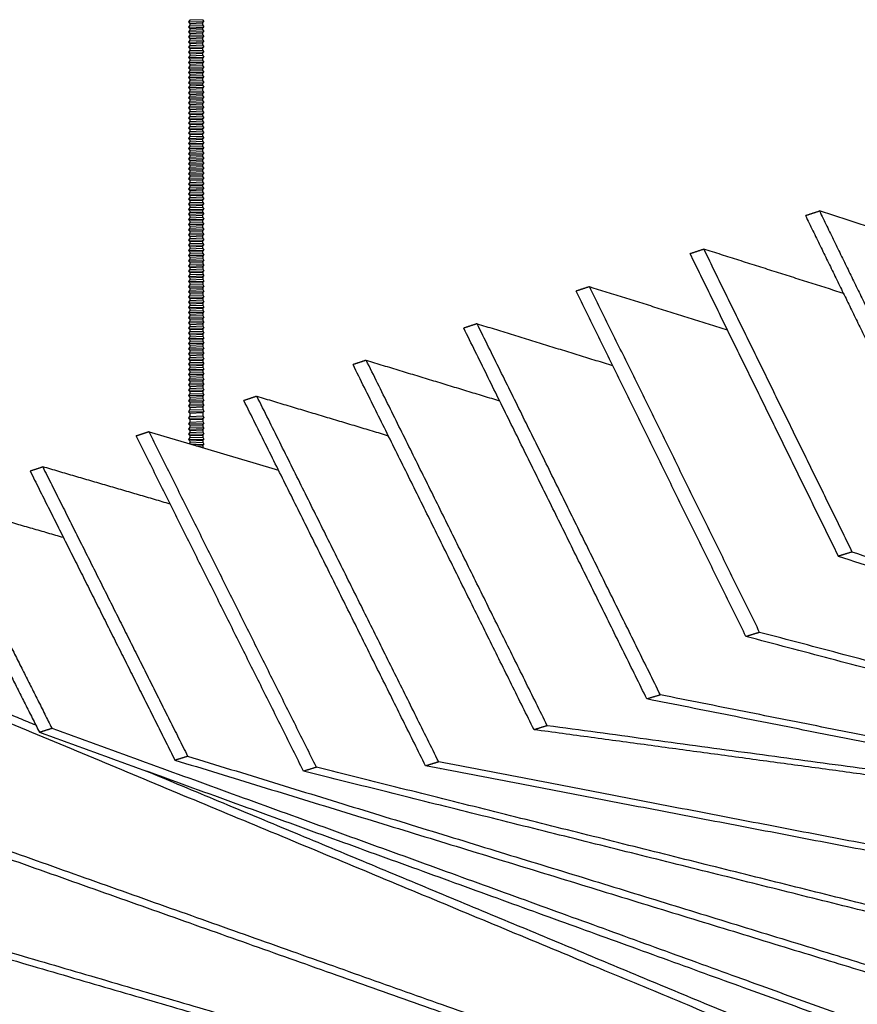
# Model space of a CAD drawing. Header units: centimetres. Extents: x 5283.6 to 5299.6, y 15505 to 15518.9.
# Tile 62 of 68: x 5297.543 to 5297.935, y 15517.172 to 15517.633. Entities that reach past the tile are written whole.
import ezdxf

# ---------------------------------------------------------------- set-up
doc = ezdxf.new("R2010")
doc.units = ezdxf.units.CM
doc.layers.add('_HD_muro', color=1, linetype='Continuous')
doc.layers.add('_HD_tornillo', color=30, linetype='Continuous')
doc.layers.add('Make2D$visible$Curves$Default', color=7, linetype='Continuous', true_color=0x000000)

# ---------------------------------------------------------------- blocks, each defined once
blk = doc.blocks.new('Cirrus_2.40x2.40_iso@10')
at = {"layer": '_HD_tornillo'}
for p, q in [((5297.62233, 15517.6326), (5297.62173, 15517.63178)), ((5297.62173, 15517.63178), (5297.62883, 15517.63195)), ((5297.62833, 15517.63283), (5297.62233, 15517.6326)), ((5297.62832, 15517.63133), (5297.62883, 15517.63195)), ((5297.62833, 15517.63283), (5297.62883, 15517.63195)), ((5297.62173, 15517.63178), (5297.62233, 15517.6311)), ((5297.62233, 15517.63021), (5297.62173, 15517.6294)), ((5297.62173, 15517.6294), (5297.62883, 15517.62957)), ((5297.62173, 15517.6294), (5297.62233, 15517.62872)), ((5297.62233, 15517.62793), (5297.62173, 15517.62712)), ((5297.62173, 15517.62712), (5297.62883, 15517.62729)), ((5297.62233, 15517.6311), (5297.62832, 15517.63133)), ((5297.62233, 15517.6311), (5297.62233, 15517.63021)), ((5297.62233, 15517.63021), (5297.62832, 15517.63045)), ((5297.62233, 15517.62872), (5297.62832, 15517.62895)), ((5297.62233, 15517.62872), (5297.62233, 15517.62793)), ((5297.62233, 15517.62793), (5297.62832, 15517.62817)), ((5297.62832, 15517.63133), (5297.62832, 15517.63045)), ((5297.62832, 15517.62895), (5297.62883, 15517.62957)), ((5297.62832, 15517.62895), (5297.62832, 15517.62817)), ((5297.62832, 15517.62667), (5297.62883, 15517.62729)), ((5297.62833, 15517.63045), (5297.62883, 15517.62957)), ((5297.62833, 15517.62817), (5297.62883, 15517.62729)), ((5297.62173, 15517.62712), (5297.62233, 15517.62644)), ((5297.62233, 15517.62557), (5297.62173, 15517.62476)), ((5297.62173, 15517.62476), (5297.62883, 15517.62493)), ((5297.62173, 15517.62476), (5297.62233, 15517.62408)), ((5297.62233, 15517.62321), (5297.62173, 15517.62239)), ((5297.62233, 15517.62644), (5297.62832, 15517.62667)), ((5297.62233, 15517.62644), (5297.62233, 15517.62557)), ((5297.62233, 15517.62557), (5297.62832, 15517.62581)), ((5297.62233, 15517.62408), (5297.62832, 15517.62431)), ((5297.62233, 15517.62408), (5297.62233, 15517.62321)), ((5297.62233, 15517.62321), (5297.62832, 15517.62344)), ((5297.62832, 15517.62667), (5297.62832, 15517.62581)), ((5297.62832, 15517.62431), (5297.62883, 15517.62493)), ((5297.62832, 15517.62431), (5297.62832, 15517.62344)), ((5297.62833, 15517.62581), (5297.62883, 15517.62493)), ((5297.62833, 15517.62344), (5297.62883, 15517.62256)), ((5297.62173, 15517.62239), (5297.62883, 15517.62256)), ((5297.62173, 15517.62239), (5297.62233, 15517.62171)), ((5297.62233, 15517.62079), (5297.62173, 15517.61998)), ((5297.62173, 15517.61998), (5297.62883, 15517.62015)), ((5297.62173, 15517.61998), (5297.62233, 15517.6193)), ((5297.62233, 15517.61838), (5297.62173, 15517.61757)), ((5297.62233, 15517.62171), (5297.62832, 15517.62194)), ((5297.62233, 15517.62171), (5297.62233, 15517.62079)), ((5297.62233, 15517.62079), (5297.62832, 15517.62103)), ((5297.62233, 15517.6193), (5297.62832, 15517.61953)), ((5297.62233, 15517.6193), (5297.62233, 15517.61838)), ((5297.62233, 15517.61838), (5297.62832, 15517.61862)), ((5297.62832, 15517.62194), (5297.62883, 15517.62256)), ((5297.62832, 15517.62194), (5297.62832, 15517.62103)), ((5297.62832, 15517.61953), (5297.62883, 15517.62015)), ((5297.62832, 15517.61953), (5297.62832, 15517.61862)), ((5297.62833, 15517.62103), (5297.62883, 15517.62015)), ((5297.62833, 15517.61862), (5297.62883, 15517.61774)), ((5297.62173, 15517.61757), (5297.62883, 15517.61774)), ((5297.62173, 15517.61757), (5297.62233, 15517.61689)), ((5297.62233, 15517.61597), (5297.62173, 15517.61515)), ((5297.62173, 15517.61515), (5297.62883, 15517.61532)), ((5297.62173, 15517.61515), (5297.62233, 15517.61447)), ((5297.62233, 15517.61356), (5297.62173, 15517.61274)), ((5297.62233, 15517.61689), (5297.62832, 15517.61712)), ((5297.62233, 15517.61689), (5297.62233, 15517.61597)), ((5297.62233, 15517.61597), (5297.62832, 15517.6162)), ((5297.62233, 15517.61447), (5297.62832, 15517.61471)), ((5297.62233, 15517.61447), (5297.62233, 15517.61356)), ((5297.62233, 15517.61356), (5297.62832, 15517.61379)), ((5297.62832, 15517.61712), (5297.62883, 15517.61774)), ((5297.62832, 15517.61712), (5297.62832, 15517.6162)), ((5297.62832, 15517.61471), (5297.62883, 15517.61532)), ((5297.62832, 15517.61471), (5297.62832, 15517.61379)), ((5297.62833, 15517.61621), (5297.62883, 15517.61532)), ((5297.62833, 15517.6138), (5297.62883, 15517.61291)), ((5297.62173, 15517.61274), (5297.62883, 15517.61291)), ((5297.62173, 15517.61274), (5297.62233, 15517.61206)), ((5297.62233, 15517.61118), (5297.62173, 15517.61036)), ((5297.62173, 15517.61036), (5297.62883, 15517.61053)), ((5297.62173, 15517.61036), (5297.62233, 15517.60968)), ((5297.62233, 15517.60889), (5297.62173, 15517.60808)), ((5297.62233, 15517.61206), (5297.62832, 15517.6123)), ((5297.62233, 15517.61206), (5297.62233, 15517.61118)), ((5297.62233, 15517.61118), (5297.62832, 15517.61141)), ((5297.62233, 15517.60968), (5297.62832, 15517.60991)), ((5297.62233, 15517.60968), (5297.62233, 15517.60889)), ((5297.62233, 15517.60889), (5297.62832, 15517.60913)), ((5297.62832, 15517.6123), (5297.62883, 15517.61291)), ((5297.62832, 15517.6123), (5297.62832, 15517.61141)), ((5297.62832, 15517.60991), (5297.62883, 15517.61053)), ((5297.62832, 15517.60991), (5297.62832, 15517.60913)), ((5297.62833, 15517.61141), (5297.62883, 15517.61053)), ((5297.62833, 15517.60913), (5297.62883, 15517.60825)), ((5297.62173, 15517.60808), (5297.62883, 15517.60825)), ((5297.62173, 15517.60808), (5297.62233, 15517.6074)), ((5297.62233, 15517.60654), (5297.62173, 15517.60572)), ((5297.62173, 15517.60572), (5297.62883, 15517.60589)), ((5297.62173, 15517.60572), (5297.62233, 15517.60504)), ((5297.62233, 15517.6074), (5297.62832, 15517.60763)), ((5297.62233, 15517.6074), (5297.62233, 15517.60654)), ((5297.62233, 15517.60654), (5297.62832, 15517.60677)), ((5297.62233, 15517.60504), (5297.62832, 15517.60527)), ((5297.62233, 15517.60504), (5297.62233, 15517.60417)), ((5297.62233, 15517.60417), (5297.62832, 15517.6044)), ((5297.62832, 15517.60763), (5297.62883, 15517.60825)), ((5297.62832, 15517.60763), (5297.62832, 15517.60677)), ((5297.62832, 15517.60527), (5297.62883, 15517.60589)), ((5297.62832, 15517.60527), (5297.62832, 15517.6044)), ((5297.62833, 15517.60677), (5297.62883, 15517.60589)), ((5297.62833, 15517.60441), (5297.62883, 15517.60352)), ((5297.62233, 15517.60417), (5297.62173, 15517.60335)), ((5297.62173, 15517.60335), (5297.62883, 15517.60352)), ((5297.62173, 15517.60335), (5297.62233, 15517.60267)), ((5297.62233, 15517.6019), (5297.62173, 15517.60108)), ((5297.62173, 15517.60108), (5297.62883, 15517.60125)), ((5297.62173, 15517.60108), (5297.62233, 15517.6004)), ((5297.62233, 15517.60267), (5297.62832, 15517.6029)), ((5297.62233, 15517.60267), (5297.62233, 15517.6019)), ((5297.62233, 15517.6019), (5297.62832, 15517.60213)), ((5297.62233, 15517.6004), (5297.62832, 15517.60064)), ((5297.62233, 15517.6004), (5297.62233, 15517.59936)), ((5297.62233, 15517.59936), (5297.62832, 15517.5996)), ((5297.62832, 15517.6029), (5297.62883, 15517.60352)), ((5297.62832, 15517.6029), (5297.62832, 15517.60213)), ((5297.62832, 15517.60064), (5297.62883, 15517.60125)), ((5297.62832, 15517.60064), (5297.62832, 15517.5996)), ((5297.62833, 15517.60214), (5297.62883, 15517.60125)), ((5297.62833, 15517.5996), (5297.62883, 15517.59872)), ((5297.62233, 15517.59936), (5297.62173, 15517.59855)), ((5297.62173, 15517.59855), (5297.62883, 15517.59872)), ((5297.62173, 15517.59855), (5297.62233, 15517.59787)), ((5297.62233, 15517.59708), (5297.62173, 15517.59627)), ((5297.62173, 15517.59627), (5297.62883, 15517.59643)), ((5297.62173, 15517.59627), (5297.62233, 15517.59558)), ((5297.62233, 15517.59787), (5297.62832, 15517.5981)), ((5297.62233, 15517.59787), (5297.62233, 15517.59708)), ((5297.62233, 15517.59708), (5297.62832, 15517.59732)), ((5297.62233, 15517.59558), (5297.62832, 15517.59582)), ((5297.62233, 15517.59558), (5297.62233, 15517.59472)), ((5297.62832, 15517.5981), (5297.62883, 15517.59872)), ((5297.62832, 15517.5981), (5297.62832, 15517.59732)), ((5297.62832, 15517.59582), (5297.62883, 15517.59643)), ((5297.62832, 15517.59582), (5297.62832, 15517.59496)), ((5297.62833, 15517.59732), (5297.62883, 15517.59643)), ((5297.62233, 15517.59472), (5297.62173, 15517.59391)), ((5297.62173, 15517.59391), (5297.62883, 15517.59408)), ((5297.62173, 15517.59391), (5297.62233, 15517.59323)), ((5297.62233, 15517.59236), (5297.62173, 15517.59154)), ((5297.62173, 15517.59154), (5297.62883, 15517.59171)), ((5297.62173, 15517.59154), (5297.62233, 15517.59086)), ((5297.62233, 15517.59472), (5297.62832, 15517.59496)), ((5297.62233, 15517.59323), (5297.62832, 15517.59346)), ((5297.62233, 15517.59323), (5297.62233, 15517.59236)), ((5297.62233, 15517.59236), (5297.62832, 15517.59259)), ((5297.62233, 15517.59086), (5297.62832, 15517.59109)), ((5297.62233, 15517.59086), (5297.62233, 15517.58994)), ((5297.62832, 15517.59346), (5297.62883, 15517.59408)), ((5297.62832, 15517.59346), (5297.62832, 15517.59259)), ((5297.62832, 15517.59109), (5297.62883, 15517.59171)), ((5297.62832, 15517.59109), (5297.62832, 15517.59018)), ((5297.62833, 15517.59496), (5297.62883, 15517.59408)), ((5297.62833, 15517.59259), (5297.62883, 15517.59171)), ((5297.62233, 15517.58994), (5297.62173, 15517.58913)), ((5297.62173, 15517.58913), (5297.62883, 15517.5893)), ((5297.62173, 15517.58913), (5297.62233, 15517.58845)), ((5297.62233, 15517.58756), (5297.62173, 15517.58675)), ((5297.62173, 15517.58675), (5297.62883, 15517.58691)), ((5297.62173, 15517.58675), (5297.62233, 15517.58606)), ((5297.62233, 15517.58994), (5297.62832, 15517.59018)), ((5297.62233, 15517.58845), (5297.62832, 15517.58868)), ((5297.62233, 15517.58845), (5297.62233, 15517.58756)), ((5297.62233, 15517.58756), (5297.62832, 15517.58779)), ((5297.62233, 15517.58606), (5297.62832, 15517.5863)), ((5297.62233, 15517.58606), (5297.62233, 15517.58528)), ((5297.62832, 15517.58868), (5297.62883, 15517.5893)), ((5297.62832, 15517.58868), (5297.62832, 15517.58779)), ((5297.62832, 15517.5863), (5297.62883, 15517.58691)), ((5297.62832, 15517.5863), (5297.62832, 15517.58551)), ((5297.62833, 15517.59018), (5297.62883, 15517.5893)), ((5297.62833, 15517.5878), (5297.62883, 15517.58691)), ((5297.62233, 15517.58528), (5297.62173, 15517.58446)), ((5297.62173, 15517.58446), (5297.62883, 15517.58463)), ((5297.62173, 15517.58446), (5297.62233, 15517.58378)), ((5297.62233, 15517.58292), (5297.62173, 15517.5821)), ((5297.62173, 15517.5821), (5297.62883, 15517.58227)), ((5297.62173, 15517.5821), (5297.62233, 15517.58142)), ((5297.62233, 15517.58528), (5297.62832, 15517.58551)), ((5297.62233, 15517.58378), (5297.62832, 15517.58402)), ((5297.62233, 15517.58378), (5297.62233, 15517.58292)), ((5297.62233, 15517.58292), (5297.62832, 15517.58315)), ((5297.62233, 15517.58142), (5297.62832, 15517.58166)), ((5297.62233, 15517.58142), (5297.62233, 15517.58055)), ((5297.62832, 15517.58402), (5297.62883, 15517.58463)), ((5297.62832, 15517.58402), (5297.62832, 15517.58315)), ((5297.62832, 15517.58166), (5297.62883, 15517.58227)), ((5297.62832, 15517.58166), (5297.62832, 15517.58079)), ((5297.62833, 15517.58552), (5297.62883, 15517.58463)), ((5297.62833, 15517.58316), (5297.62883, 15517.58227)), ((5297.62233, 15517.58055), (5297.62173, 15517.57974)), ((5297.62173, 15517.57974), (5297.62883, 15517.57991)), ((5297.62173, 15517.57974), (5297.62233, 15517.57906)), ((5297.62233, 15517.57814), (5297.62173, 15517.57732)), ((5297.62173, 15517.57732), (5297.62883, 15517.57749)), ((5297.62173, 15517.57732), (5297.62233, 15517.57664)), ((5297.62233, 15517.58055), (5297.62832, 15517.58079)), ((5297.62233, 15517.57906), (5297.62832, 15517.57929)), ((5297.62233, 15517.57906), (5297.62233, 15517.57814)), ((5297.62233, 15517.57814), (5297.62832, 15517.57837)), ((5297.62233, 15517.57664), (5297.62832, 15517.57688)), ((5297.62233, 15517.57664), (5297.62233, 15517.57573)), ((5297.62832, 15517.57929), (5297.62883, 15517.57991)), ((5297.62832, 15517.57929), (5297.62832, 15517.57837)), ((5297.62832, 15517.57688), (5297.62883, 15517.57749)), ((5297.62832, 15517.57688), (5297.62832, 15517.57596)), ((5297.62833, 15517.58079), (5297.62883, 15517.57991)), ((5297.62833, 15517.57838), (5297.62883, 15517.57749)), ((5297.62233, 15517.57573), (5297.62173, 15517.57491)), ((5297.62173, 15517.57491), (5297.62883, 15517.57508)), ((5297.62173, 15517.57491), (5297.62233, 15517.57423)), ((5297.62233, 15517.57332), (5297.62173, 15517.5725)), ((5297.62173, 15517.5725), (5297.62883, 15517.57267)), ((5297.62173, 15517.5725), (5297.62233, 15517.57182)), ((5297.62233, 15517.57573), (5297.62832, 15517.57596)), ((5297.62233, 15517.57423), (5297.62832, 15517.57447)), ((5297.62233, 15517.57423), (5297.62233, 15517.57332)), ((5297.62233, 15517.57332), (5297.62832, 15517.57355)), ((5297.62233, 15517.57182), (5297.62832, 15517.57205)), ((5297.62832, 15517.57447), (5297.62883, 15517.57508)), ((5297.62832, 15517.57447), (5297.62832, 15517.57355)), ((5297.62832, 15517.57205), (5297.62883, 15517.57267)), ((5297.62832, 15517.57205), (5297.62832, 15517.57114)), ((5297.62833, 15517.57597), (5297.62883, 15517.57508)), ((5297.62833, 15517.57355), (5297.62883, 15517.57267)), ((5297.62233, 15517.57091), (5297.62173, 15517.57009)), ((5297.62173, 15517.57009), (5297.62883, 15517.57026)), ((5297.62173, 15517.57009), (5297.62233, 15517.56941)), ((5297.62233, 15517.56852), (5297.62173, 15517.56771)), ((5297.62173, 15517.56771), (5297.62883, 15517.56788)), ((5297.62173, 15517.56771), (5297.62233, 15517.56703)), ((5297.62233, 15517.57182), (5297.62233, 15517.57091)), ((5297.62233, 15517.57091), (5297.62832, 15517.57114)), ((5297.62233, 15517.56941), (5297.62832, 15517.56964)), ((5297.62233, 15517.56941), (5297.62233, 15517.56852)), ((5297.62233, 15517.56852), (5297.62832, 15517.56876)), ((5297.62832, 15517.56964), (5297.62883, 15517.57026)), ((5297.62832, 15517.56964), (5297.62832, 15517.56876)), ((5297.62832, 15517.56726), (5297.62883, 15517.56788)), ((5297.62833, 15517.57114), (5297.62883, 15517.57026)), ((5297.62833, 15517.56876), (5297.62883, 15517.56788)), ((5297.62233, 15517.56624), (5297.62173, 15517.56542)), ((5297.62173, 15517.56542), (5297.62883, 15517.56559)), ((5297.62173, 15517.56542), (5297.62233, 15517.56474)), ((5297.62233, 15517.56388), (5297.62173, 15517.56307)), ((5297.62173, 15517.56307), (5297.62883, 15517.56324)), ((5297.62173, 15517.56307), (5297.62233, 15517.56239)), ((5297.62233, 15517.56703), (5297.62832, 15517.56726)), ((5297.62233, 15517.56703), (5297.62233, 15517.56624)), ((5297.62233, 15517.56624), (5297.62832, 15517.56647)), ((5297.62233, 15517.56474), (5297.62832, 15517.56498)), ((5297.62233, 15517.56474), (5297.62233, 15517.56388)), ((5297.62233, 15517.56388), (5297.62832, 15517.56412)), ((5297.62832, 15517.56726), (5297.62832, 15517.56647)), ((5297.62832, 15517.56498), (5297.62883, 15517.56559)), ((5297.62832, 15517.56498), (5297.62832, 15517.56412)), ((5297.62832, 15517.56262), (5297.62883, 15517.56324)), ((5297.62833, 15517.56648), (5297.62883, 15517.56559)), ((5297.62833, 15517.56412), (5297.62883, 15517.56324)), ((5297.62233, 15517.56152), (5297.62173, 15517.5607)), ((5297.62173, 15517.5607), (5297.62883, 15517.56087)), ((5297.62173, 15517.5607), (5297.62233, 15517.56002)), ((5297.62233, 15517.55925), (5297.62173, 15517.55843)), ((5297.62173, 15517.55843), (5297.62883, 15517.5586)), ((5297.62173, 15517.55843), (5297.62233, 15517.55775)), ((5297.62233, 15517.56239), (5297.62832, 15517.56262)), ((5297.62233, 15517.56239), (5297.62233, 15517.56152)), ((5297.62233, 15517.56152), (5297.62832, 15517.56175)), ((5297.62233, 15517.56002), (5297.62832, 15517.56025)), ((5297.62233, 15517.56002), (5297.62233, 15517.55925)), ((5297.62233, 15517.55925), (5297.62832, 15517.55948)), ((5297.62832, 15517.56262), (5297.62832, 15517.56175)), ((5297.62832, 15517.56025), (5297.62883, 15517.56087)), ((5297.62832, 15517.56025), (5297.62832, 15517.55948)), ((5297.62832, 15517.55798), (5297.62883, 15517.5586)), ((5297.62833, 15517.56175), (5297.62883, 15517.56087)), ((5297.62833, 15517.55949), (5297.62883, 15517.5586)), ((5297.62233, 15517.55671), (5297.62173, 15517.55589)), ((5297.62173, 15517.55589), (5297.62883, 15517.55606)), ((5297.62173, 15517.55589), (5297.62233, 15517.55521)), ((5297.62233, 15517.55443), (5297.62173, 15517.55361)), ((5297.62173, 15517.55361), (5297.62883, 15517.55378)), ((5297.62173, 15517.55361), (5297.62233, 15517.55293)), ((5297.62233, 15517.55775), (5297.62832, 15517.55798)), ((5297.62233, 15517.55775), (5297.62233, 15517.55671)), ((5297.62233, 15517.55671), (5297.62832, 15517.55694)), ((5297.62233, 15517.55521), (5297.62832, 15517.55545)), ((5297.62233, 15517.55521), (5297.62233, 15517.55443)), ((5297.62233, 15517.55443), (5297.62832, 15517.55466)), ((5297.62832, 15517.55798), (5297.62832, 15517.55694)), ((5297.62832, 15517.55545), (5297.62883, 15517.55606)), ((5297.62832, 15517.55545), (5297.62832, 15517.55466)), ((5297.62832, 15517.55316), (5297.62883, 15517.55378)), ((5297.62833, 15517.55695), (5297.62883, 15517.55606)), ((5297.62833, 15517.55467), (5297.62883, 15517.55378)), ((5297.62233, 15517.55207), (5297.62173, 15517.55125)), ((5297.62173, 15517.55125), (5297.62883, 15517.55142)), ((5297.62173, 15517.55125), (5297.62233, 15517.55057)), ((5297.62233, 15517.5497), (5297.62173, 15517.54889)), ((5297.62173, 15517.54889), (5297.62883, 15517.54906)), ((5297.62233, 15517.55293), (5297.62832, 15517.55316)), ((5297.62233, 15517.55293), (5297.62233, 15517.55207)), ((5297.62233, 15517.55207), (5297.62832, 15517.5523)), ((5297.62233, 15517.55057), (5297.62832, 15517.55081)), ((5297.62233, 15517.55057), (5297.62233, 15517.5497)), ((5297.62233, 15517.5497), (5297.62832, 15517.54994)), ((5297.62832, 15517.55316), (5297.62832, 15517.5523)), ((5297.62832, 15517.55081), (5297.62883, 15517.55142)), ((5297.62832, 15517.55081), (5297.62832, 15517.54994)), ((5297.62832, 15517.54844), (5297.62883, 15517.54906)), ((5297.62833, 15517.55231), (5297.62883, 15517.55142)), ((5297.62833, 15517.54994), (5297.62883, 15517.54906)), ((5297.62173, 15517.54889), (5297.62233, 15517.54821)), ((5297.62233, 15517.54729), (5297.62173, 15517.54647)), ((5297.62173, 15517.54647), (5297.62883, 15517.54664)), ((5297.62173, 15517.54647), (5297.62233, 15517.54579)), ((5297.62233, 15517.54491), (5297.62173, 15517.54409)), ((5297.62233, 15517.54821), (5297.62832, 15517.54844)), ((5297.62233, 15517.54821), (5297.62233, 15517.54729)), ((5297.62233, 15517.54729), (5297.62832, 15517.54752)), ((5297.62233, 15517.54579), (5297.62832, 15517.54603)), ((5297.62233, 15517.54579), (5297.62233, 15517.54491)), ((5297.62233, 15517.54491), (5297.62832, 15517.54514)), ((5297.62832, 15517.54844), (5297.62832, 15517.54752)), ((5297.62832, 15517.54603), (5297.62883, 15517.54664)), ((5297.62832, 15517.54603), (5297.62832, 15517.54514)), ((5297.62833, 15517.54753), (5297.62883, 15517.54664)), ((5297.62833, 15517.54515), (5297.62883, 15517.54426)), ((5297.62173, 15517.54409), (5297.62883, 15517.54426)), ((5297.62173, 15517.54409), (5297.62233, 15517.54341)), ((5297.62233, 15517.54263), (5297.62173, 15517.54181)), ((5297.62173, 15517.54181), (5297.62876, 15517.54211)), ((5297.62173, 15517.54181), (5297.62233, 15517.54113)), ((5297.62234, 15517.5402), (5297.62174, 15517.53938)), ((5297.62233, 15517.54341), (5297.62832, 15517.54364)), ((5297.62233, 15517.54341), (5297.62233, 15517.54263)), ((5297.62233, 15517.54263), (5297.62832, 15517.54286)), ((5297.62233, 15517.54113), (5297.62832, 15517.54136)), ((5297.62233, 15517.54113), (5297.62233, 15517.54019)), ((5297.62234, 15517.5402), (5297.62833, 15517.54043)), ((5297.62832, 15517.54364), (5297.62883, 15517.54426)), ((5297.62832, 15517.54364), (5297.62832, 15517.54286)), ((5297.62832, 15517.54136), (5297.62883, 15517.54198)), ((5297.62832, 15517.54136), (5297.62832, 15517.54043)), ((5297.62833, 15517.54286), (5297.62883, 15517.54198)), ((5297.62834, 15517.54043), (5297.62883, 15517.53955)), ((5297.62174, 15517.53938), (5297.62883, 15517.53955)), ((5297.62174, 15517.53938), (5297.62234, 15517.5387)), ((5297.62234, 15517.53776), (5297.62174, 15517.53695)), ((5297.62174, 15517.53695), (5297.62883, 15517.53711)), ((5297.62174, 15517.53695), (5297.62234, 15517.53626)), ((5297.62234, 15517.53535), (5297.62174, 15517.53453)), ((5297.62234, 15517.5387), (5297.62833, 15517.53893)), ((5297.62234, 15517.5387), (5297.62234, 15517.53776)), ((5297.62234, 15517.53776), (5297.62833, 15517.538)), ((5297.62234, 15517.53626), (5297.62833, 15517.5365)), ((5297.62234, 15517.53626), (5297.62234, 15517.53535)), ((5297.62234, 15517.53535), (5297.62833, 15517.53558)), ((5297.62833, 15517.53893), (5297.62883, 15517.53955)), ((5297.62833, 15517.53893), (5297.62833, 15517.538)), ((5297.62833, 15517.5365), (5297.62883, 15517.53711)), ((5297.62833, 15517.5365), (5297.62833, 15517.53558)), ((5297.62834, 15517.538), (5297.62883, 15517.53711)), ((5297.62834, 15517.53559), (5297.62883, 15517.5347)), ((5297.62174, 15517.53453), (5297.62883, 15517.5347)), ((5297.62174, 15517.53453), (5297.62234, 15517.53385)), ((5297.62234, 15517.53294), (5297.62174, 15517.53212)), ((5297.62174, 15517.53212), (5297.62883, 15517.53229)), ((5297.62174, 15517.53212), (5297.62234, 15517.53144)), ((5297.62234, 15517.5305), (5297.62174, 15517.52969)), ((5297.62234, 15517.53385), (5297.62833, 15517.53409)), ((5297.62234, 15517.53385), (5297.62234, 15517.53294)), ((5297.62234, 15517.53294), (5297.62833, 15517.53317)), ((5297.62234, 15517.53144), (5297.62833, 15517.53167)), ((5297.62234, 15517.53144), (5297.62234, 15517.5305)), ((5297.62234, 15517.5305), (5297.62833, 15517.53074)), ((5297.62833, 15517.53409), (5297.62883, 15517.5347)), ((5297.62833, 15517.53409), (5297.62833, 15517.53317)), ((5297.62833, 15517.53167), (5297.62883, 15517.53229)), ((5297.62833, 15517.53167), (5297.62833, 15517.53074)), ((5297.62834, 15517.53318), (5297.62883, 15517.53229)), ((5297.62834, 15517.53074), (5297.62883, 15517.52986)), ((5297.62174, 15517.52969), (5297.62883, 15517.52986)), ((5297.62174, 15517.52969), (5297.62234, 15517.52901)), ((5297.62234, 15517.52809), (5297.62174, 15517.52728)), ((5297.62174, 15517.52728), (5297.62883, 15517.52745)), ((5297.62174, 15517.52728), (5297.62234, 15517.5266)), ((5297.62234, 15517.52901), (5297.62833, 15517.52924)), ((5297.62234, 15517.52901), (5297.62234, 15517.52809)), ((5297.62234, 15517.52809), (5297.62833, 15517.52833)), ((5297.62234, 15517.5266), (5297.62833, 15517.52683)), ((5297.62234, 15517.5266), (5297.62234, 15517.52566)), ((5297.62234, 15517.52566), (5297.62833, 15517.52589)), ((5297.62833, 15517.52924), (5297.62883, 15517.52986)), ((5297.62833, 15517.52924), (5297.62833, 15517.52833)), ((5297.62833, 15517.52683), (5297.62883, 15517.52745)), ((5297.62833, 15517.52683), (5297.62833, 15517.52589)), ((5297.62834, 15517.52833), (5297.62883, 15517.52745)), ((5297.62834, 15517.5259), (5297.62883, 15517.52501)), ((5297.62234, 15517.52566), (5297.62174, 15517.52484)), ((5297.62174, 15517.52484), (5297.62883, 15517.52501)), ((5297.62174, 15517.52484), (5297.62234, 15517.52416)), ((5297.62236, 15517.52325), (5297.62175, 15517.52244)), ((5297.62175, 15517.52244), (5297.62885, 15517.52261)), ((5297.62175, 15517.52244), (5297.62236, 15517.52176)), ((5297.62234, 15517.52416), (5297.62833, 15517.52439)), ((5297.62234, 15517.52416), (5297.62234, 15517.52325)), ((5297.62236, 15517.52325), (5297.62835, 15517.52349)), ((5297.62236, 15517.52176), (5297.62835, 15517.52199)), ((5297.62236, 15517.52176), (5297.62236, 15517.52082)), ((5297.62833, 15517.52439), (5297.62883, 15517.52501)), ((5297.62833, 15517.52439), (5297.62833, 15517.52348)), ((5297.62835, 15517.52349), (5297.62885, 15517.52261)), ((5297.62835, 15517.52199), (5297.62885, 15517.52261)), ((5297.62835, 15517.52199), (5297.62835, 15517.52105)), ((5297.62236, 15517.52082), (5297.62175, 15517.52)), ((5297.62175, 15517.52), (5297.62885, 15517.52017)), ((5297.62175, 15517.52), (5297.62236, 15517.51932)), ((5297.62236, 15517.51841), (5297.62175, 15517.51759)), ((5297.62175, 15517.51759), (5297.62885, 15517.51776)), ((5297.62175, 15517.51759), (5297.62236, 15517.51691)), ((5297.62236, 15517.52082), (5297.62835, 15517.52105)), ((5297.62236, 15517.51932), (5297.62835, 15517.51956)), ((5297.62236, 15517.51932), (5297.62236, 15517.51841)), ((5297.62236, 15517.51841), (5297.62835, 15517.51864)), ((5297.62236, 15517.51691), (5297.62835, 15517.51714)), ((5297.62236, 15517.51691), (5297.62236, 15517.516)), ((5297.62835, 15517.52106), (5297.62885, 15517.52017)), ((5297.62835, 15517.51956), (5297.62885, 15517.52017)), ((5297.62835, 15517.51956), (5297.62835, 15517.51864)), ((5297.62835, 15517.51865), (5297.62885, 15517.51776)), ((5297.62835, 15517.51714), (5297.62885, 15517.51776)), ((5297.62835, 15517.51714), (5297.62835, 15517.51623)), ((5297.62236, 15517.516), (5297.62175, 15517.51518)), ((5297.62175, 15517.51518), (5297.62885, 15517.51535)), ((5297.62175, 15517.51518), (5297.62236, 15517.5145)), ((5297.62236, 15517.51356), (5297.62175, 15517.51275)), ((5297.62175, 15517.51275), (5297.62885, 15517.51292)), ((5297.62175, 15517.51275), (5297.62236, 15517.51207)), ((5297.62236, 15517.516), (5297.62835, 15517.51623)), ((5297.62236, 15517.5145), (5297.62835, 15517.51473)), ((5297.62236, 15517.5145), (5297.62236, 15517.51356)), ((5297.62236, 15517.51356), (5297.62835, 15517.5138)), ((5297.62236, 15517.51207), (5297.62835, 15517.5123)), ((5297.62236, 15517.51207), (5297.62236, 15517.51115)), ((5297.62835, 15517.51623), (5297.62885, 15517.51535)), ((5297.62835, 15517.51473), (5297.62885, 15517.51535)), ((5297.62835, 15517.51473), (5297.62835, 15517.5138)), ((5297.62835, 15517.5138), (5297.62885, 15517.51292)), ((5297.62835, 15517.5123), (5297.62885, 15517.51292)), ((5297.62835, 15517.5123), (5297.62835, 15517.51138)), ((5297.62236, 15517.51115), (5297.62175, 15517.51033)), ((5297.62175, 15517.51033), (5297.62885, 15517.5105)), ((5297.62175, 15517.51033), (5297.62236, 15517.50965)), ((5297.62236, 15517.50872), (5297.62175, 15517.5079)), ((5297.62175, 15517.5079), (5297.62885, 15517.50807)), ((5297.62175, 15517.5079), (5297.62236, 15517.50722)), ((5297.62236, 15517.51115), (5297.62835, 15517.51138)), ((5297.62236, 15517.50965), (5297.62835, 15517.50989)), ((5297.62236, 15517.50965), (5297.62236, 15517.50872)), ((5297.62236, 15517.50872), (5297.62835, 15517.50895)), ((5297.62236, 15517.50722), (5297.62835, 15517.50745)), ((5297.62835, 15517.51139), (5297.62885, 15517.5105)), ((5297.62835, 15517.50989), (5297.62885, 15517.5105)), ((5297.62835, 15517.50989), (5297.62835, 15517.50895)), ((5297.62835, 15517.50895), (5297.62885, 15517.50807)), ((5297.62835, 15517.50745), (5297.62885, 15517.50807)), ((5297.62835, 15517.50745), (5297.62835, 15517.50654)), ((5297.62236, 15517.50631), (5297.62176, 15517.50549)), ((5297.62176, 15517.50549), (5297.62886, 15517.50566)), ((5297.62176, 15517.50549), (5297.62236, 15517.50481)), ((5297.62236, 15517.50388), (5297.62176, 15517.50306)), ((5297.62176, 15517.50306), (5297.62886, 15517.50323)), ((5297.62176, 15517.50306), (5297.62236, 15517.50238)), ((5297.62236, 15517.50722), (5297.62236, 15517.50631)), ((5297.62236, 15517.50631), (5297.62835, 15517.50654)), ((5297.62236, 15517.50481), (5297.62835, 15517.50504)), ((5297.62236, 15517.50481), (5297.62236, 15517.50388)), ((5297.62236, 15517.50388), (5297.62835, 15517.50411)), ((5297.62835, 15517.50504), (5297.62886, 15517.50566)), ((5297.62835, 15517.50504), (5297.62835, 15517.50411)), ((5297.62835, 15517.50261), (5297.62886, 15517.50323)), ((5297.62836, 15517.50655), (5297.62886, 15517.50566)), ((5297.62836, 15517.50411), (5297.62886, 15517.50323)), ((5297.62236, 15517.50146), (5297.62176, 15517.50065)), ((5297.62176, 15517.50065), (5297.62886, 15517.50082)), ((5297.62176, 15517.50065), (5297.62236, 15517.49997)), ((5297.62236, 15517.49905), (5297.62176, 15517.49824)), ((5297.62176, 15517.49824), (5297.62886, 15517.4984)), ((5297.62236, 15517.50238), (5297.62835, 15517.50261)), ((5297.62236, 15517.50238), (5297.62236, 15517.50146)), ((5297.62236, 15517.50146), (5297.62835, 15517.5017)), ((5297.62236, 15517.49997), (5297.62835, 15517.5002)), ((5297.62236, 15517.49997), (5297.62236, 15517.49905)), ((5297.62236, 15517.49905), (5297.62835, 15517.49928)), ((5297.62835, 15517.50261), (5297.62835, 15517.5017)), ((5297.62835, 15517.5002), (5297.62886, 15517.50082)), ((5297.62835, 15517.5002), (5297.62835, 15517.49928)), ((5297.62835, 15517.49779), (5297.62886, 15517.4984)), ((5297.62836, 15517.5017), (5297.62886, 15517.50082)), ((5297.62836, 15517.49929), (5297.62886, 15517.4984)), ((5297.62176, 15517.49824), (5297.62236, 15517.49755)), ((5297.62236, 15517.49662), (5297.62176, 15517.4958)), ((5297.62176, 15517.4958), (5297.62886, 15517.49597)), ((5297.62176, 15517.4958), (5297.62236, 15517.49512)), ((5297.62236, 15517.49421), (5297.62176, 15517.49339)), ((5297.62236, 15517.49755), (5297.62835, 15517.49779)), ((5297.62236, 15517.49755), (5297.62236, 15517.49662)), ((5297.62236, 15517.49662), (5297.62835, 15517.49685)), ((5297.62236, 15517.49512), (5297.62835, 15517.49535)), ((5297.62236, 15517.49512), (5297.62236, 15517.49421)), ((5297.62236, 15517.49421), (5297.62835, 15517.49444)), ((5297.62835, 15517.49779), (5297.62835, 15517.49685)), ((5297.62835, 15517.49535), (5297.62886, 15517.49597)), ((5297.62835, 15517.49535), (5297.62835, 15517.49444)), ((5297.62836, 15517.49685), (5297.62886, 15517.49597)), ((5297.62836, 15517.49444), (5297.62886, 15517.49356)), ((5297.62176, 15517.49339), (5297.62886, 15517.49356)), ((5297.62176, 15517.49339), (5297.62236, 15517.49271)), ((5297.62236, 15517.49177), (5297.62176, 15517.49096)), ((5297.62176, 15517.49096), (5297.62886, 15517.49112)), ((5297.62176, 15517.49096), (5297.62236, 15517.49027)), ((5297.62236, 15517.48936), (5297.62176, 15517.48854)), ((5297.62236, 15517.49271), (5297.62835, 15517.49294)), ((5297.62236, 15517.49271), (5297.62236, 15517.49177)), ((5297.62236, 15517.49177), (5297.62835, 15517.49201)), ((5297.62236, 15517.49027), (5297.62835, 15517.49051)), ((5297.62236, 15517.49027), (5297.62236, 15517.48936)), ((5297.62236, 15517.48936), (5297.62835, 15517.48959)), ((5297.62835, 15517.49294), (5297.62886, 15517.49356)), ((5297.62835, 15517.49294), (5297.62835, 15517.49201)), ((5297.62835, 15517.49051), (5297.62886, 15517.49112)), ((5297.62835, 15517.49051), (5297.62835, 15517.48959)), ((5297.62836, 15517.49201), (5297.62886, 15517.49112)), ((5297.62836, 15517.4896), (5297.62886, 15517.48871)), ((5297.62176, 15517.48854), (5297.62886, 15517.48871)), ((5297.62176, 15517.48854), (5297.62236, 15517.48786)), ((5297.62236, 15517.48695), (5297.62176, 15517.48613)), ((5297.62176, 15517.48613), (5297.62886, 15517.4863)), ((5297.62176, 15517.48613), (5297.62236, 15517.48545)), ((5297.62236, 15517.48451), (5297.62176, 15517.4837)), ((5297.62236, 15517.48786), (5297.62835, 15517.4881)), ((5297.62236, 15517.48786), (5297.62236, 15517.48695)), ((5297.62236, 15517.48695), (5297.62835, 15517.48718)), ((5297.62236, 15517.48545), (5297.62835, 15517.48568)), ((5297.62236, 15517.48545), (5297.62236, 15517.48451)), ((5297.62236, 15517.48451), (5297.62835, 15517.48475)), ((5297.62835, 15517.4881), (5297.62886, 15517.48871)), ((5297.62835, 15517.4881), (5297.62835, 15517.48718)), ((5297.62835, 15517.48568), (5297.62886, 15517.4863)), ((5297.62835, 15517.48568), (5297.62835, 15517.48475)), ((5297.62836, 15517.48719), (5297.62886, 15517.4863)), ((5297.62836, 15517.48475), (5297.62886, 15517.48387)), ((5297.62176, 15517.4837), (5297.62886, 15517.48387)), ((5297.62176, 15517.4837), (5297.62236, 15517.48302)), ((5297.62236, 15517.4821), (5297.62176, 15517.48129)), ((5297.62176, 15517.48129), (5297.62886, 15517.48146)), ((5297.62176, 15517.48129), (5297.62236, 15517.48061)), ((5297.62236, 15517.48302), (5297.62835, 15517.48325)), ((5297.62236, 15517.48302), (5297.62236, 15517.4821)), ((5297.62236, 15517.4821), (5297.62835, 15517.48234)), ((5297.62236, 15517.48061), (5297.62835, 15517.48084)), ((5297.62236, 15517.48061), (5297.62236, 15517.47969)), ((5297.62236, 15517.47969), (5297.62835, 15517.47992)), ((5297.62835, 15517.48325), (5297.62886, 15517.48387)), ((5297.62835, 15517.48325), (5297.62835, 15517.48234)), ((5297.62835, 15517.48084), (5297.62886, 15517.48146)), ((5297.62835, 15517.48084), (5297.62835, 15517.47992)), ((5297.62836, 15517.48234), (5297.62886, 15517.48146)), ((5297.62836, 15517.47993), (5297.62886, 15517.47904)), ((5297.62236, 15517.47969), (5297.62176, 15517.47887)), ((5297.62176, 15517.47887), (5297.62886, 15517.47904)), ((5297.62176, 15517.47887), (5297.62236, 15517.47819)), ((5297.62236, 15517.47726), (5297.62176, 15517.47644)), ((5297.62176, 15517.47644), (5297.62886, 15517.47661)), ((5297.62176, 15517.47644), (5297.62236, 15517.47576)), ((5297.62236, 15517.47819), (5297.62835, 15517.47843)), ((5297.62236, 15517.47819), (5297.62236, 15517.47726)), ((5297.62236, 15517.47726), (5297.62835, 15517.47749)), ((5297.62236, 15517.47576), (5297.62835, 15517.47599)), ((5297.62236, 15517.47576), (5297.62236, 15517.47485)), ((5297.62835, 15517.47843), (5297.62886, 15517.47904)), ((5297.62835, 15517.47843), (5297.62835, 15517.47749)), ((5297.62835, 15517.47599), (5297.62886, 15517.47661)), ((5297.62835, 15517.47599), (5297.62835, 15517.47508)), ((5297.62836, 15517.47749), (5297.62886, 15517.47661)), ((5297.62236, 15517.47485), (5297.62176, 15517.47403)), ((5297.62176, 15517.47403), (5297.62886, 15517.4742)), ((5297.62176, 15517.47403), (5297.62236, 15517.47335)), ((5297.62236, 15517.47241), (5297.62176, 15517.47159)), ((5297.62176, 15517.47159), (5297.62886, 15517.47176)), ((5297.62176, 15517.47159), (5297.62236, 15517.47091)), ((5297.62236, 15517.47485), (5297.62835, 15517.47508)), ((5297.62236, 15517.47335), (5297.62835, 15517.47358)), ((5297.62236, 15517.47335), (5297.62236, 15517.47241)), ((5297.62236, 15517.47241), (5297.62835, 15517.47264)), ((5297.62236, 15517.47091), (5297.62835, 15517.47115)), ((5297.62236, 15517.47091), (5297.62236, 15517.47)), ((5297.62835, 15517.47358), (5297.62886, 15517.4742)), ((5297.62835, 15517.47358), (5297.62835, 15517.47264)), ((5297.62835, 15517.47115), (5297.62886, 15517.47176)), ((5297.62835, 15517.47115), (5297.62835, 15517.47023)), ((5297.62836, 15517.47508), (5297.62886, 15517.4742)), ((5297.62836, 15517.47265), (5297.62886, 15517.47176)), ((5297.62236, 15517.47), (5297.62176, 15517.46918)), ((5297.62176, 15517.46918), (5297.62886, 15517.46935)), ((5297.62176, 15517.46918), (5297.62236, 15517.4685)), ((5297.62236, 15517.46759), (5297.62176, 15517.46677)), ((5297.62176, 15517.46677), (5297.62886, 15517.46694)), ((5297.62176, 15517.46677), (5297.62236, 15517.46609)), ((5297.62236, 15517.47), (5297.62835, 15517.47023)), ((5297.62236, 15517.4685), (5297.62835, 15517.46874)), ((5297.62236, 15517.4685), (5297.62236, 15517.46759)), ((5297.62236, 15517.46759), (5297.62835, 15517.46782)), ((5297.62236, 15517.46609), (5297.62835, 15517.46632)), ((5297.62236, 15517.46609), (5297.62236, 15517.46515)), ((5297.62835, 15517.46874), (5297.62886, 15517.46935)), ((5297.62835, 15517.46874), (5297.62835, 15517.46782)), ((5297.62835, 15517.46632), (5297.62886, 15517.46694)), ((5297.62835, 15517.46632), (5297.62835, 15517.46539)), ((5297.62836, 15517.47024), (5297.62886, 15517.46935)), ((5297.62836, 15517.46782), (5297.62886, 15517.46694)), ((5297.62236, 15517.46515), (5297.62176, 15517.46434)), ((5297.62176, 15517.46434), (5297.62886, 15517.46451)), ((5297.62176, 15517.46434), (5297.62236, 15517.46366)), ((5297.62236, 15517.46274), (5297.62176, 15517.46193)), ((5297.62176, 15517.46193), (5297.62886, 15517.46209)), ((5297.62176, 15517.46193), (5297.62236, 15517.46124)), ((5297.62236, 15517.46515), (5297.62835, 15517.46539)), ((5297.62236, 15517.46366), (5297.62835, 15517.46389)), ((5297.62236, 15517.46366), (5297.62236, 15517.46274)), ((5297.62236, 15517.46274), (5297.62835, 15517.46298)), ((5297.62236, 15517.46124), (5297.62835, 15517.46148)), ((5297.62835, 15517.46389), (5297.62886, 15517.46451)), ((5297.62835, 15517.46389), (5297.62835, 15517.46298)), ((5297.62835, 15517.46148), (5297.62886, 15517.46209)), ((5297.62835, 15517.46148), (5297.62835, 15517.46056)), ((5297.62836, 15517.46539), (5297.62886, 15517.46451)), ((5297.62836, 15517.46298), (5297.62886, 15517.46209)), ((5297.62236, 15517.46033), (5297.62176, 15517.45951)), ((5297.62176, 15517.45951), (5297.62886, 15517.45968)), ((5297.62176, 15517.45951), (5297.62236, 15517.45883)), ((5297.62236, 15517.45776), (5297.62176, 15517.45695)), ((5297.62176, 15517.45695), (5297.62886, 15517.45712)), ((5297.62176, 15517.45695), (5297.62236, 15517.45627)), ((5297.62236, 15517.46124), (5297.62236, 15517.46033)), ((5297.62236, 15517.46033), (5297.62835, 15517.46056)), ((5297.62236, 15517.45883), (5297.62835, 15517.45907)), ((5297.62236, 15517.45883), (5297.62236, 15517.45776)), ((5297.62236, 15517.45776), (5297.62835, 15517.458)), ((5297.62835, 15517.45907), (5297.62886, 15517.45968)), ((5297.62835, 15517.45907), (5297.62835, 15517.458)), ((5297.62835, 15517.4565), (5297.62886, 15517.45712)), ((5297.62836, 15517.46057), (5297.62886, 15517.45968)), ((5297.62836, 15517.458), (5297.62886, 15517.45712)), ((5297.62236, 15517.45533), (5297.62176, 15517.45451)), ((5297.62176, 15517.45451), (5297.62886, 15517.45468)), ((5297.62176, 15517.45451), (5297.62236, 15517.45383)), ((5297.62236, 15517.45292), (5297.62176, 15517.4521)), ((5297.62176, 15517.4521), (5297.62886, 15517.45227)), ((5297.62236, 15517.45627), (5297.62835, 15517.4565)), ((5297.62236, 15517.45627), (5297.62236, 15517.45533)), ((5297.62236, 15517.45533), (5297.62835, 15517.45556)), ((5297.62236, 15517.45383), (5297.62835, 15517.45407)), ((5297.62236, 15517.45383), (5297.62236, 15517.45292)), ((5297.62236, 15517.45292), (5297.62835, 15517.45315)), ((5297.62835, 15517.4565), (5297.62835, 15517.45556)), ((5297.62835, 15517.45407), (5297.62886, 15517.45468)), ((5297.62835, 15517.45407), (5297.62835, 15517.45315)), ((5297.62835, 15517.45165), (5297.62886, 15517.45227)), ((5297.62836, 15517.45557), (5297.62886, 15517.45468)), ((5297.62836, 15517.45316), (5297.62886, 15517.45227)), ((5297.62176, 15517.4521), (5297.62236, 15517.45142)), ((5297.62236, 15517.45051), (5297.62176, 15517.44943)), ((5297.62176, 15517.44943), (5297.62886, 15517.44959)), ((5297.62176, 15517.44943), (5297.62236, 15517.44874)), ((5297.62236, 15517.45142), (5297.62835, 15517.45165)), ((5297.62236, 15517.45142), (5297.62236, 15517.45051)), ((5297.62236, 15517.45024), (5297.62835, 15517.45048)), ((5297.62236, 15517.44874), (5297.62835, 15517.44898)), ((5297.62236, 15517.44874), (5297.62236, 15517.44743)), ((5297.62835, 15517.45165), (5297.62835, 15517.45074)), ((5297.62835, 15517.44898), (5297.62886, 15517.44959)), ((5297.62835, 15517.44898), (5297.62835, 15517.44767)), ((5297.62836, 15517.45074), (5297.62886, 15517.44959)), ((5297.62836, 15517.44767), (5297.62886, 15517.44659)), ((5297.62236, 15517.44743), (5297.62176, 15517.44642)), ((5297.62176, 15517.44642), (5297.62886, 15517.44659)), ((5297.62176, 15517.44642), (5297.62236, 15517.44574)), ((5297.62236, 15517.44456), (5297.62176, 15517.44374)), ((5297.62176, 15517.44374), (5297.62886, 15517.44391)), ((5297.62176, 15517.44374), (5297.62236, 15517.44306)), ((5297.62236, 15517.44723), (5297.62835, 15517.44747)), ((5297.62236, 15517.44574), (5297.62835, 15517.44597)), ((5297.62236, 15517.44574), (5297.62236, 15517.44456)), ((5297.62236, 15517.44456), (5297.62835, 15517.44479)), ((5297.62236, 15517.44306), (5297.62835, 15517.44329)), ((5297.62236, 15517.44306), (5297.62236, 15517.44215)), ((5297.62835, 15517.44597), (5297.62886, 15517.44659)), ((5297.62835, 15517.44597), (5297.62835, 15517.44479)), ((5297.62835, 15517.44329), (5297.62886, 15517.44391)), ((5297.62835, 15517.44329), (5297.62835, 15517.44238)), ((5297.62836, 15517.4448), (5297.62886, 15517.44391)), ((5297.62236, 15517.44215), (5297.62176, 15517.44133)), ((5297.62176, 15517.44133), (5297.62886, 15517.4415)), ((5297.62176, 15517.44133), (5297.62236, 15517.44065)), ((5297.62236, 15517.43971), (5297.62176, 15517.4389)), ((5297.62176, 15517.4389), (5297.62886, 15517.43907)), ((5297.62176, 15517.4389), (5297.62236, 15517.43822)), ((5297.62236, 15517.44215), (5297.62835, 15517.44238)), ((5297.62236, 15517.44065), (5297.62835, 15517.44088)), ((5297.62236, 15517.44065), (5297.62236, 15517.43971)), ((5297.62236, 15517.43971), (5297.62835, 15517.43995)), ((5297.62236, 15517.43822), (5297.62835, 15517.43845)), ((5297.62835, 15517.44088), (5297.62886, 15517.4415)), ((5297.62835, 15517.44088), (5297.62835, 15517.43995)), ((5297.62835, 15517.43845), (5297.62886, 15517.43907)), ((5297.62835, 15517.43845), (5297.62835, 15517.43753)), ((5297.62836, 15517.44238), (5297.62886, 15517.4415)), ((5297.62836, 15517.43995), (5297.62886, 15517.43907)), ((5297.62236, 15517.4373), (5297.62176, 15517.43648)), ((5297.62176, 15517.43648), (5297.62886, 15517.43665)), ((5297.62176, 15517.43648), (5297.62236, 15517.4358)), ((5297.62236, 15517.43489), (5297.62206, 15517.43447)), ((5297.62236, 15517.43822), (5297.62236, 15517.4373)), ((5297.62236, 15517.4373), (5297.62835, 15517.43753)), ((5297.62236, 15517.4358), (5297.62835, 15517.43604)), ((5297.62236, 15517.4358), (5297.62236, 15517.43489)), ((5297.62236, 15517.43489), (5297.62835, 15517.43512)), ((5297.62328, 15517.43411), (5297.62886, 15517.43424)), ((5297.62835, 15517.43604), (5297.62886, 15517.43665)), ((5297.62835, 15517.43604), (5297.62835, 15517.43512)), ((5297.62835, 15517.43362), (5297.62886, 15517.43424)), ((5297.62836, 15517.43754), (5297.62886, 15517.43665)), ((5297.62836, 15517.43513), (5297.62886, 15517.43424)), ((5297.62532, 15517.43351), (5297.62835, 15517.43362)), ((5297.62835, 15517.43362), (5297.62835, 15517.43261))]:
    blk.add_line(p, q, dxfattribs=at)
at = {"layer": 'Make2D$visible$Curves$Default', "color": 7}
for points in [[(5297.98327, 15517.52197), (5297.97007, 15517.52622), (5297.95683, 15517.53048), (5297.94355, 15517.53475), (5297.93022, 15517.53904), (5297.91684, 15517.54335)], [(5297.60327, 15517.44004), (5297.61546, 15517.43643), (5297.6276, 15517.43283), (5297.63971, 15517.42924), (5297.65179, 15517.42566), (5297.66383, 15517.42209)]]:
    blk.add_lwpolyline(points, dxfattribs=at)
for points, weights in [([(5297.9103, 15517.54119), (5297.91357, 15517.54227), (5297.91684, 15517.54335)], [909.564561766, 909.169811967, 908.775062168]), ([(5297.9103, 15517.54119), (5297.93785, 15517.48477), (5297.96531, 15517.42854)], [909.564561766, 911.095663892, 912.626766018]), ([(5297.91684, 15517.54335), (5297.9444, 15517.48687), (5297.97187, 15517.43059)], [908.775062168, 910.306164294, 911.837266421]), ([(5297.85625, 15517.52339), (5297.85947, 15517.52445), (5297.8627, 15517.52551)], [916.14371372, 915.748963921, 915.354214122]), ([(5297.85625, 15517.52339), (5297.891, 15517.45249), (5297.92561, 15517.3819)], [916.14371372, 918.083351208, 920.022988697]), ([(5297.8627, 15517.52551), (5297.89746, 15517.45455), (5297.93208, 15517.38389)], [915.354214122, 917.293851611, 919.233489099]), ([(5297.92809, 15517.50476), (5297.89553, 15517.51509), (5297.8627, 15517.52551)], [923.127716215, 919.240965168, 915.354214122]), ([(5297.80933, 15517.50793), (5297.80615, 15517.50688), (5297.80298, 15517.50584)], [921.933366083, 922.328115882, 922.722865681]), ([(5297.88888, 15517.34619), (5297.8492, 15517.42686), (5297.80933, 15517.50793)], [926.400719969, 924.167043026, 921.933366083]), ([(5297.80933, 15517.50793), (5297.84166, 15517.49782), (5297.87372, 15517.48779)], [921.933366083, 925.760692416, 929.588018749]), ([(5297.88249, 15517.34424), (5297.84283, 15517.42484), (5297.80298, 15517.50584)], [927.190219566, 924.956542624, 922.722865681]), ([(5297.75672, 15517.4906), (5297.75359, 15517.48956), (5297.75046, 15517.48853)], [928.51254075, 928.907290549, 929.302040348]), ([(5297.75672, 15517.4906), (5297.78854, 15517.48078), (5297.8201, 15517.47104)], [928.51254075, 932.280981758, 936.049422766]), ([(5297.84245, 15517.31693), (5297.7997, 15517.40354), (5297.75672, 15517.4906)], [933.347802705, 930.930171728, 928.51254075]), ([(5297.83615, 15517.31502), (5297.79341, 15517.40155), (5297.75046, 15517.48853)], [934.137302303, 931.719671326, 929.302040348]), ([(5297.70485, 15517.47351), (5297.70176, 15517.47249), (5297.69868, 15517.47147)], [935.091715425, 935.486465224, 935.881215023]), ([(5297.78335, 15517.30064), (5297.74112, 15517.38584), (5297.69868, 15517.47147)], [940.677577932, 938.279396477, 935.881215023]), ([(5297.78956, 15517.30252), (5297.74732, 15517.3878), (5297.70485, 15517.47351)], [939.888078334, 937.48989688, 935.091715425]), ([(5297.70485, 15517.47351), (5297.73618, 15517.46397), (5297.76727, 15517.45451)], [935.091715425, 938.803748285, 942.515781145]), ([(5297.65371, 15517.45666), (5297.65066, 15517.45565), (5297.64762, 15517.45465)], [941.670867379, 942.065617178, 942.460366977]), ([(5297.73264, 15517.28372), (5297.69024, 15517.36897), (5297.64762, 15517.45465)], [947.295628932, 944.877997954, 942.460366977]), ([(5297.73877, 15517.28558), (5297.69635, 15517.3709), (5297.65371, 15517.45666)], [946.506129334, 944.088498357, 941.670867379]), ([(5297.65371, 15517.45666), (5297.68456, 15517.44739), (5297.71517, 15517.4382)], [941.670867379, 945.327714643, 948.984561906]), ([(5297.60327, 15517.44004), (5297.60027, 15517.43905), (5297.59727, 15517.43806)], [948.25001934, 948.644769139, 949.039518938]), ([(5297.68159, 15517.28308), (5297.64252, 15517.36138), (5297.60327, 15517.44004)], [952.717373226, 950.483696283, 948.25001934]), ([(5297.67554, 15517.28125), (5297.6365, 15517.35947), (5297.59727, 15517.43806)], [953.506872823, 951.273195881, 949.039518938]), ([(5297.54761, 15517.4217), (5297.55057, 15517.42268), (5297.55353, 15517.42365)], [955.618693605, 955.223943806, 954.829194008]), ([(5297.54761, 15517.4217), (5297.58155, 15517.35394), (5297.61536, 15517.28644)], [955.618693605, 957.558331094, 959.497968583]), ([(5297.55353, 15517.42365), (5297.58749, 15517.35583), (5297.62131, 15517.28828)], [954.829194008, 956.768831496, 958.708468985]), ([(5297.61317, 15517.40621), (5297.58346, 15517.4149), (5297.55353, 15517.42365)], [961.933073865, 958.381133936, 954.829194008]), ([(5297.50447, 15517.40749), (5297.53119, 15517.35432), (5297.55781, 15517.30132)], [961.408368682, 962.939470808, 964.470572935]), ([(5297.56323, 15517.39052), (5297.53396, 15517.39897), (5297.50447, 15517.40749)], [968.412110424, 964.910239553, 961.408368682]), ([(5297.49863, 15517.40556), (5297.52533, 15517.35244), (5297.55195, 15517.29948)], [962.19786828, 963.728970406, 965.260072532]), ([(5297.92561, 15517.3819), (5297.92884, 15517.3829), (5297.93208, 15517.38389)], [920.022988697, 919.628238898, 919.233489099]), ([(5297.93208, 15517.38389), (5298.23237, 15517.28426), (5298.5103, 15517.19204)], [919.233489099, 956.198622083, 993.163755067]), ([(5297.92561, 15517.3819), (5298.2259, 15517.28242), (5298.50385, 15517.19034)], [920.022988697, 956.988121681, 993.953254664]), ([(5297.88888, 15517.34619), (5297.88568, 15517.34522), (5297.88249, 15517.34424)], [926.400719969, 926.795469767, 927.190219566]), ([(5298.45043, 15517.19402), (5298.17736, 15517.26625), (5297.88249, 15517.34424)], [1001.27680433, 964.233511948, 927.190219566]), ([(5298.45679, 15517.1957), (5298.18375, 15517.26805), (5297.88888, 15517.34619)], [1000.48730473, 963.444012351, 926.400719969]), ([(5297.48766, 15517.3289), (5297.51907, 15517.31583), (5297.55025, 15517.30286)], [969.805089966, 973.404727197, 977.004364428]), ([(5297.48188, 15517.32706), (5297.80011, 15517.19479), (5298.09538, 15517.07206)], [970.594589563, 1008.34447376, 1046.09435796]), ([(5297.84245, 15517.31693), (5297.8393, 15517.31597), (5297.83615, 15517.31502)], [933.347802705, 933.742552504, 934.137302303]), ([(5298.39778, 15517.20349), (5298.12776, 15517.25711), (5297.83615, 15517.31502)], [1008.84867482, 971.49298856, 934.137302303]), ([(5298.40406, 15517.20516), (5298.13406, 15517.2589), (5297.84245, 15517.31693)], [1008.05917522, 970.703488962, 933.347802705]), ([(5297.55195, 15517.29948), (5297.55488, 15517.3004), (5297.55781, 15517.30132)], [965.260072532, 964.865322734, 964.470572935]), ([(5297.55781, 15517.30132), (5297.86492, 15517.18984), (5298.15008, 15517.08633)], [964.470572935, 1001.59811968, 1038.72566643]), ([(5297.78956, 15517.30252), (5297.78645, 15517.30158), (5297.78335, 15517.30064)], [939.888078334, 940.282828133, 940.677577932]), ([(5298.17855, 15517.24702), (5297.98629, 15517.27311), (5297.78335, 15517.30064)], [992.968797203, 966.823187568, 940.677577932]), ([(5298.13727, 15517.25522), (5297.96754, 15517.27831), (5297.78956, 15517.30252)], [985.59035443, 962.739216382, 939.888078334]), ([(5297.55195, 15517.29948), (5297.85903, 15517.18816), (5298.14418, 15517.08479)], [965.260072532, 1002.38761928, 1039.51516603]), ([(5297.61536, 15517.28644), (5297.61834, 15517.28736), (5297.62131, 15517.28828)], [959.497968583, 959.103218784, 958.708468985]), ([(5297.61536, 15517.28644), (5297.91526, 15517.19445), (5298.19371, 15517.10903)], [959.497968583, 996.463101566, 1033.42823455]), ([(5297.62131, 15517.28828), (5297.92123, 15517.19614), (5298.19968, 15517.1106)], [958.708468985, 995.673601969, 1032.63873495]), ([(5297.68159, 15517.28308), (5297.67856, 15517.28216), (5297.67554, 15517.28125)], [952.717373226, 953.112123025, 953.506872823]), ([(5298.2499, 15517.14101), (5297.97638, 15517.20939), (5297.68159, 15517.28308)], [1026.80395799, 989.760665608, 952.717373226]), ([(5297.73877, 15517.28558), (5297.7357, 15517.28465), (5297.73264, 15517.28372)], [946.506129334, 946.900879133, 947.295628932]), ([(5298.29461, 15517.17591), (5298.02429, 15517.22777), (5297.73264, 15517.28372)], [1022.00700145, 984.651315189, 947.295628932]), ([(5297.73301, 15517.28365), (5297.73301, 15517.28374), (5297.73301, 15517.28384)], [1014.61109621, 1014.61502923, 1014.61896226]), ([(5298.30073, 15517.17755), (5298.03042, 15517.22951), (5297.73877, 15517.28558)], [1021.21750185, 983.861815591, 946.506129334]), ([(5297.73974, 15517.28252), (5297.73971, 15517.28246), (5297.73967, 15517.28239)], [1015.50733444, 1015.49931405, 1015.49129366]), ([(5297.73981, 15517.28235), (5297.73978, 15517.28243), (5297.73974, 15517.28252)], [1015.51017584, 1015.50875514, 1015.50733444]), ([(5297.60168, 15517.28145), (5297.85912, 15517.17433), (5298.1012, 15517.07358)], [983.000133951, 1014.15249616, 1045.30485836]), ([(5298.24386, 15517.13941), (5297.97033, 15517.20768), (5297.67554, 15517.28125)], [1027.59345759, 990.550165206, 953.506872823]), ([(5297.45556, 15517.26939), (5297.76219, 15517.16061), (5298.04719, 15517.0595)], [978.418399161, 1015.54594591, 1052.67349266]), ([(5297.46127, 15517.27117), (5297.76793, 15517.16224), (5298.05294, 15517.061)], [977.628899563, 1014.75644631, 1051.88399306]), ([(5297.42233, 15517.22705), (5297.72149, 15517.13957), (5297.99978, 15517.05819)], [985.81462184, 1022.77975482, 1059.74488781]), ([(5297.42797, 15517.22879), (5297.72716, 15517.14118), (5298.00546, 15517.05968)], [985.025122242, 1021.99025523, 1058.95538821]), ([(5297.95872, 15517.06403), (5297.68521, 15517.12702), (5297.39127, 15517.19471)], [1066.27893788, 1029.23564549, 992.192353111]), ([(5297.95311, 15517.06255), (5297.67961, 15517.12543), (5297.3857, 15517.19301)], [1067.06843747, 1030.02514509, 992.981852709])]:
    blk.add_rational_spline(points, weights, degree=2, dxfattribs=at)

msp = doc.modelspace()

# ---------------------------------------------------------------- block references
at = {"layer": '_HD_muro'}
msp.add_blockref('Cirrus_2.40x2.40_iso@10', (0, 0), dxfattribs=at)

doc.saveas('drawing.dxf')
